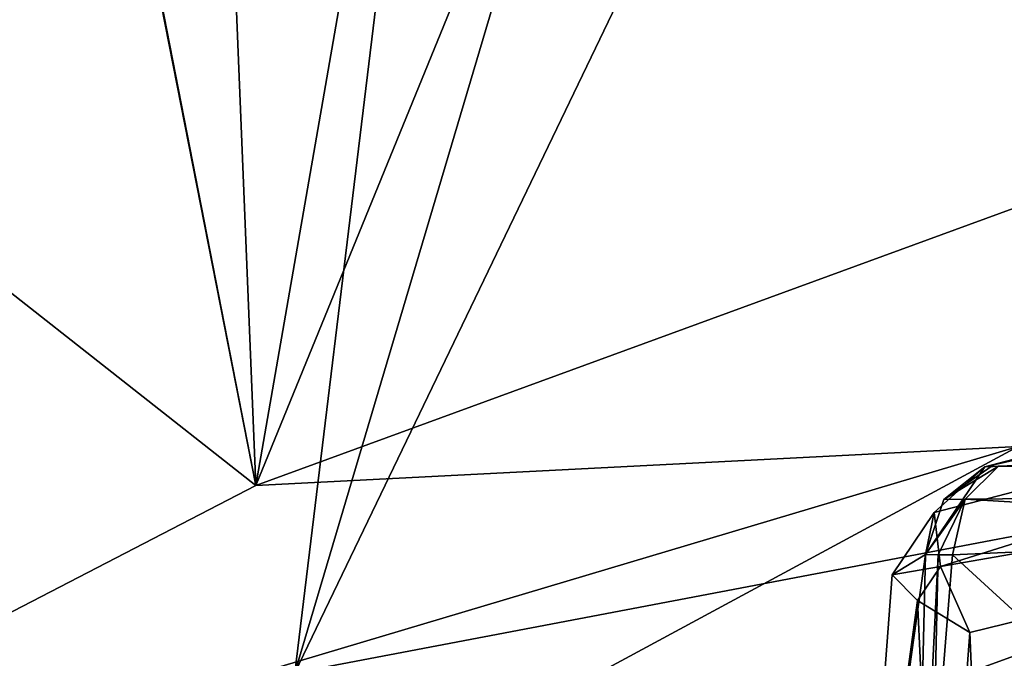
# Model space of a CAD drawing. Header units: millimetres. Extents: x -175 to 175, y 0 to 247.
# Tile 45 of 185: x -165.85 to -160.86, y 93.38 to 96.61. Entities that reach past the tile are written whole.
import ezdxf

# ---------------------------------------------------------------- set-up
doc = ezdxf.new("R2010")
doc.units = ezdxf.units.MM
doc.header["$LTSCALE"] = 65.185185
for name, color, linetype in [('1764', 7, 'CONTINUOUS'), ('1765', 7, 'CONTINUOUS'), ('1771', 7, 'CONTINUOUS'), ('1796', 7, 'CONTINUOUS'), ('1799', 7, 'CONTINUOUS'), ('1804', 7, 'CONTINUOUS'), ('1868', 7, 'CONTINUOUS'), ('1919', 7, 'CONTINUOUS'), ('1926', 7, 'CONTINUOUS'), ('1962', 7, 'CONTINUOUS'), ('1963', 7, 'CONTINUOUS'), ('2255', 7, 'CONTINUOUS')]:
    doc.layers.add(name, color=color, linetype=linetype)

msp = doc.modelspace()

# ---------------------------------------------------------------- linework, layer by layer
at = {"layer": '1764', "color": 7, "linetype": 'CONTINUOUS', "true_color": 0xe0f2ff}
for points in [[(-157.2907, 94.6666, 0.1615), (-164.4517, 93.306, 0.6346), (-156.9438, 108.9012, 82.4728), (-157.2907, 94.6666, 0.1615)], [(-156.9438, 108.9012, 82.4728), (-164.4517, 93.306, 0.6346), (-160.1655, 107.7393, 80.8147), (-156.9438, 108.9012, 82.4728)], [(-160.1655, 107.7393, 80.8147), (-164.4517, 93.306, 0.6346), (-162.8632, 106.3723, 78.5722), (-160.1655, 107.7393, 80.8147)], [(-164.4517, 93.306, 0.6346), (-171.3274, 91.0652, 1.3833), (-162.8632, 106.3723, 78.5722), (-164.4517, 93.306, 0.6346)], [(-162.8632, 106.3723, 78.5722), (-171.3274, 91.0652, 1.3833), (-164.8647, 105.0647, 75.944), (-162.8632, 106.3723, 78.5722)], [(-171.3274, 91.0652, 1.3833), (-169.0255, 97.2747, 36.5133), (-164.8647, 105.0647, 75.944), (-171.3274, 91.0652, 1.3833)]]:
    msp.add_3dface(points, dxfattribs=at)
at = {"layer": '1765', "color": 7, "linetype": 'CONTINUOUS', "true_color": 0xe0f2ff}
for points in [[(-164.6484, 94.2541, 27.0216), (-159.9424, 95.9756, 28.8568), (-160.5202, 104.3564, 80.551), (-164.6484, 94.2541, 27.0216)], [(-163.164, 102.7805, 77.6925), (-164.6484, 94.2541, 27.0216), (-160.5202, 104.3564, 80.551), (-163.164, 102.7805, 77.6925)], [(-164.9398, 101.38, 74.36), (-164.6484, 94.2541, 27.0216), (-163.164, 102.7805, 77.6925), (-164.9398, 101.38, 74.36)], [(-165.8413, 100.3566, 70.71), (-164.6484, 94.2541, 27.0216), (-164.9398, 101.38, 74.36), (-165.8413, 100.3566, 70.71)], [(-165.8466, 100.3457, 70.6544), (-164.6484, 94.2541, 27.0216), (-165.8443, 100.3509, 70.6824), (-165.8466, 100.3457, 70.6544)], [(-165.8443, 100.3509, 70.6824), (-164.6484, 94.2541, 27.0216), (-165.8413, 100.3566, 70.71), (-165.8443, 100.3509, 70.6824)], [(-167.3462, 96.3753, 48.6444), (-164.6484, 94.2541, 27.0216), (-165.8466, 100.3457, 70.6544), (-167.3462, 96.3753, 48.6444)], [(-169.0019, 92.0014, 24.3006), (-164.6484, 94.2541, 27.0216), (-167.3462, 96.3753, 48.6444), (-169.0019, 92.0014, 24.3006)]]:
    msp.add_3dface(points, dxfattribs=at)
at = {"layer": '1771', "color": 7, "linetype": 'CONTINUOUS', "true_color": 0xe0f2ff}
for points in [[(-164.4517, 93.306, 0.6346), (-157.2907, 94.6666, 0.1615), (-166.2235, 91.4256, -5.5275), (-164.4517, 93.306, 0.6346)], [(-166.2235, 91.4256, -5.5275), (-157.2907, 94.6666, 0.1615), (-158.8481, 91.8947, -9.5661), (-166.2235, 91.4256, -5.5275)]]:
    msp.add_3dface(points, dxfattribs=at)
at = {"layer": '1796', "color": 7, "linetype": 'CONTINUOUS', "true_color": 0xe0f2ff}
for points in [[(-159.9424, 95.9756, 28.8568), (-164.6484, 94.2541, 27.0216), (-160.7859, 94.4524, 25.0162), (-159.9424, 95.9756, 28.8568)], [(-164.6484, 94.2541, 27.0216), (-169.0019, 92.0014, 24.3006), (-160.7859, 94.4524, 25.0162), (-164.6484, 94.2541, 27.0216)], [(-160.7859, 94.4524, 25.0162), (-169.0019, 92.0014, 24.3006), (-166.0587, 91.6073, 21.152), (-160.7859, 94.4524, 25.0162)], [(-160.7859, 94.4524, 25.0162), (-166.0587, 91.6073, 21.152), (-158.4765, 91.33, 21.8331), (-160.7859, 94.4524, 25.0162)]]:
    msp.add_3dface(points, dxfattribs=at)
at = {"layer": '1799', "color": 7, "linetype": 'CONTINUOUS', "true_color": 0xe0f2ff}
for points in [[(-161.0308, 93.5104, 15.7355), (-155.9892, 94.7466, 18.2255), (-159.857, 65.4143, 17.3477), (-161.0308, 93.5104, 15.7355)], [(-161.1887, 91.379, 15.6922), (-161.0308, 93.5104, 15.7355), (-159.857, 65.4143, 17.3477), (-161.1887, 91.379, 15.6922)]]:
    msp.add_3dface(points, dxfattribs=at)
at = {"layer": '1804', "color": 7, "linetype": 'CONTINUOUS', "true_color": 0xe0f2ff}
for points in [[(-161.1186, 93.9042, 14.2007), (-158.5536, 91.5545, 11.432), (-158.3728, 94.0255, 11.6078), (-161.1186, 93.9042, 14.2007)], [(-161.2194, 92.6385, 14.1854), (-158.5536, 91.5545, 11.432), (-161.1186, 93.9042, 14.2007), (-161.2194, 92.6385, 14.1854)]]:
    msp.add_3dface(points, dxfattribs=at)
at = {"layer": '1868', "color": 7, "linetype": 'CONTINUOUS', "true_color": 0xe0f2ff}
for points in [[(-158.1116, 94.4609, 11.8851), (-160.8853, 94.3526, 14.4814), (-155.1827, 94.383, 9.1406), (-158.1116, 94.4609, 11.8851)], [(-155.1827, 94.383, 9.1406), (-160.8853, 94.3526, 14.4814), (-155.3702, 94.2364, 8.9519), (-155.1827, 94.383, 9.1406)], [(-160.8853, 94.3526, 14.4814), (-161.0532, 94.1863, 14.2912), (-155.3702, 94.2364, 8.9519), (-160.8853, 94.3526, 14.4814)], [(-161.0532, 94.1863, 14.2912), (-158.3728, 94.0255, 11.6078), (-155.3702, 94.2364, 8.9519), (-161.0532, 94.1863, 14.2912)], [(-161.1186, 93.9042, 14.2007), (-158.3728, 94.0255, 11.6078), (-161.0532, 94.1863, 14.2912), (-161.1186, 93.9042, 14.2007)]]:
    msp.add_3dface(points, dxfattribs=at)
at = {"layer": '1919', "color": 7, "linetype": 'CONTINUOUS', "true_color": 0xe0f2ff}
for points in [[(-155.8043, 95.6973, 17.1038), (-156.0127, 95.4663, 17.8514), (-160.9546, 94.3502, 14.5619), (-155.8043, 95.6973, 17.1038)], [(-160.9546, 94.3502, 14.5619), (-156.0127, 95.4663, 17.8514), (-161.2105, 94.1178, 15.224), (-160.9546, 94.3502, 14.5619)], [(-161.2105, 94.1178, 15.224), (-156.0127, 95.4663, 17.8514), (-161.1782, 93.8451, 15.524), (-161.2105, 94.1178, 15.224)], [(-156.0127, 95.4663, 17.8514), (-155.9892, 94.7466, 18.2255), (-161.1782, 93.8451, 15.524), (-156.0127, 95.4663, 17.8514)], [(-155.9892, 94.7466, 18.2255), (-161.0308, 93.5104, 15.7355), (-161.1782, 93.8451, 15.524), (-155.9892, 94.7466, 18.2255)]]:
    msp.add_3dface(points, dxfattribs=at)
at = {"layer": '1926', "color": 7, "linetype": 'CONTINUOUS', "true_color": 0xe0f2ff}
for points in [[(-161.6026, 91.4199, 14.9619), (-161.3142, 91.4135, 14.1725), (-161.2553, 93.9053, 14.3616), (-161.6026, 91.4199, 14.9619)], [(-161.4234, 93.8022, 15.0822), (-161.6026, 91.4199, 14.9619), (-161.2553, 93.9053, 14.3616), (-161.4234, 93.8022, 15.0822)], [(-161.2553, 93.9053, 14.3616), (-161.3142, 91.4135, 14.1725), (-161.1913, 93.9041, 14.2776), (-161.2553, 93.9053, 14.3616)], [(-161.3142, 91.4135, 14.1725), (-161.2194, 92.6385, 14.1854), (-161.1913, 93.9041, 14.2776), (-161.3142, 91.4135, 14.1725)], [(-161.2194, 92.6385, 14.1854), (-161.1186, 93.9042, 14.2007), (-161.1913, 93.9041, 14.2776), (-161.2194, 92.6385, 14.1854)], [(-161.2948, 93.6722, 15.4473), (-161.6026, 91.4199, 14.9619), (-161.4234, 93.8022, 15.0822), (-161.2948, 93.6722, 15.4473)], [(-161.1887, 91.379, 15.6922), (-161.6026, 91.4199, 14.9619), (-161.2948, 93.6722, 15.4473), (-161.1887, 91.379, 15.6922)], [(-161.0308, 93.5104, 15.7355), (-161.1887, 91.379, 15.6922), (-161.2948, 93.6722, 15.4473), (-161.0308, 93.5104, 15.7355)]]:
    msp.add_3dface(points, dxfattribs=at)
at = {"layer": '1962', "color": 7, "linetype": 'CONTINUOUS', "true_color": 0xe0f2ff}
for points in [[(-160.9546, 94.3502, 14.5619), (-161.2105, 94.1178, 15.224), (-161.2553, 93.9053, 14.3616), (-160.9546, 94.3502, 14.5619)], [(-160.9546, 94.3502, 14.5619), (-161.2553, 93.9053, 14.3616), (-161.1625, 94.1846, 14.4218), (-160.9546, 94.3502, 14.5619)], [(-161.2105, 94.1178, 15.224), (-161.1782, 93.8451, 15.524), (-161.4234, 93.8022, 15.0822), (-161.2105, 94.1178, 15.224)], [(-161.2105, 94.1178, 15.224), (-161.4234, 93.8022, 15.0822), (-161.2553, 93.9053, 14.3616), (-161.2105, 94.1178, 15.224)], [(-161.1782, 93.8451, 15.524), (-161.2948, 93.6722, 15.4473), (-161.4234, 93.8022, 15.0822), (-161.1782, 93.8451, 15.524)], [(-161.1782, 93.8451, 15.524), (-161.0308, 93.5104, 15.7355), (-161.2948, 93.6722, 15.4473), (-161.1782, 93.8451, 15.524)]]:
    msp.add_3dface(points, dxfattribs=at)
at = {"layer": '1963', "color": 7, "linetype": 'CONTINUOUS', "true_color": 0xe0f2ff}
for points in [[(-161.0532, 94.1863, 14.2912), (-160.8853, 94.3526, 14.4814), (-161.1625, 94.1846, 14.4218), (-161.0532, 94.1863, 14.2912)], [(-161.1625, 94.1846, 14.4218), (-160.8853, 94.3526, 14.4814), (-160.9222, 94.3506, 14.5199), (-161.1625, 94.1846, 14.4218)], [(-160.9546, 94.3502, 14.5619), (-161.1625, 94.1846, 14.4218), (-160.9222, 94.3506, 14.5199), (-160.9546, 94.3502, 14.5619)], [(-161.0532, 94.1863, 14.2912), (-161.2553, 93.9053, 14.3616), (-161.1913, 93.9041, 14.2776), (-161.0532, 94.1863, 14.2912)], [(-161.2553, 93.9053, 14.3616), (-161.0532, 94.1863, 14.2912), (-161.1625, 94.1846, 14.4218), (-161.2553, 93.9053, 14.3616)], [(-161.1186, 93.9042, 14.2007), (-161.0532, 94.1863, 14.2912), (-161.1913, 93.9041, 14.2776), (-161.1186, 93.9042, 14.2007)]]:
    msp.add_3dface(points, dxfattribs=at)
at = {"layer": '2255', "color": 7, "linetype": 'CONTINUOUS', "true_color": 0xebebeb}
for points in [[(-158.1116, 94.4609, 11.8851), (-155.8043, 95.6973, 17.1038), (-160.9546, 94.3502, 14.5619), (-158.1116, 94.4609, 11.8851)], [(-160.8853, 94.3526, 14.4814), (-158.1116, 94.4609, 11.8851), (-160.9546, 94.3502, 14.5619), (-160.8853, 94.3526, 14.4814)], [(-160.8853, 94.3526, 14.4814), (-160.9546, 94.3502, 14.5619), (-160.9222, 94.3506, 14.5199), (-160.8853, 94.3526, 14.4814)]]:
    msp.add_3dface(points, dxfattribs=at)

doc.saveas('drawing.dxf')
